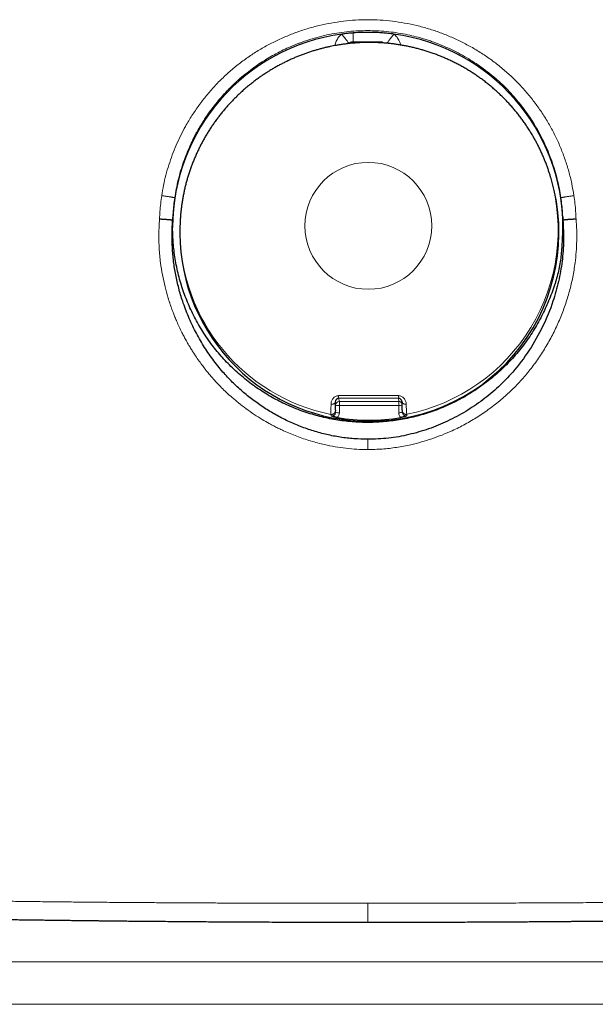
# Model space of a CAD drawing. Header units: millimetres. Extents: x 8 to 693, y 12 to 484.
# Tile 19 of 46: x 352 to 368, y 438 to 464. Entities that reach past the tile are written whole.
import ezdxf

# ---------------------------------------------------------------- set-up
doc = ezdxf.new("R2010")
doc.units = ezdxf.units.MM

msp = doc.modelspace()

# ---------------------------------------------------------------- linework, layer by layer
at = {"color": 7, "linetype": 'Continuous', "lineweight": 30}
for p, q in [((360.971, 463.533), (360.984, 463.545)), ((366.44, 459.868), (366.419, 459.938)), ((356.245, 458.68), (356.25, 458.781)), ((366.75, 458.783), (366.755, 458.674)), ((356.446, 458.493), (356.446, 458.42)), ((362.42, 453.901), (362.425, 453.869)), ((362.428, 453.646), (362.433, 453.604)), ((362.434, 453.604), (362.435, 453.6))]:
    msp.add_line(p, q, dxfattribs=at)
at = {"color": 252, "linetype": 'Continuous', "lineweight": 0}
for p, q in [((360.633, 453.808), (360.623, 453.876)), ((360.633, 453.615), (360.633, 453.808)), ((360.721, 453.991), (360.733, 453.907)), ((360.733, 453.907), (362.333, 453.908)), ((360.735, 453.796), (360.734, 453.603)), ((362.335, 453.796), (360.735, 453.796)), ((362.333, 453.908), (362.321, 453.992)), ((362.334, 453.604), (362.335, 453.796)), ((360.513, 453.518), (360.507, 453.56)), ((360.627, 453.657), (360.633, 453.615)), ((362.547, 453.561), (362.552, 453.519)), ((384.5, 438.833), (338.5, 438.833)), ((384.7, 437.688), (338.3, 437.688))]:
    msp.add_line(p, q, dxfattribs=at)
at = {"color": 252, "linetype": 'Continuous', "lineweight": 0, "flags": 128}
for points in [[(361.101, 463.583), (361.101, 463.583), (361.102, 463.583), (361.102, 463.585), (361.103, 463.591), (361.103, 463.6), (361.104, 463.612), (361.104, 463.626), (361.104, 463.644), (361.105, 463.664), (361.105, 463.686), (361.105, 463.71), (361.105, 463.736), (361.105, 463.763), (361.105, 463.792), (361.105, 463.821)], [(362.202, 463.789), (362.183, 463.766), (362.165, 463.742), (362.146, 463.719), (362.129, 463.696), (362.112, 463.675), (362.096, 463.654), (362.081, 463.635), (362.067, 463.617), (362.055, 463.6), (362.044, 463.586), (362.035, 463.573), (362.027, 463.563), (362.022, 463.555), (362.018, 463.549), (362.016, 463.545), (362.015, 463.544), (362.017, 463.545), (362.021, 463.548)], [(360.623, 453.876), (360.621, 453.868), (360.616, 453.86), (360.607, 453.853), (360.595, 453.846), (360.581, 453.84), (360.565, 453.836), (360.547, 453.833), (360.529, 453.832), (360.51, 453.832)], [(361.5, 452.888), (361.5, 452.878), (361.5, 452.864), (361.5, 452.848), (361.5, 452.829), (361.5, 452.808), (361.5, 452.785), (361.5, 452.759), (361.5, 452.732), (361.5, 452.703), (361.5, 452.674), (361.5, 452.643), (361.5, 452.612)], [(361.5, 440.405), (361.5, 440.366), (361.5, 440.328), (361.5, 440.29), (361.5, 440.252), (361.5, 440.216), (361.5, 440.18), (361.5, 440.146), (361.5, 440.113), (361.5, 440.082), (361.5, 440.053), (361.5, 440.026), (361.5, 440.001), (361.5, 439.978), (361.5, 439.958), (361.5, 439.941), (361.5, 439.926), (361.5, 439.914), (361.5, 439.905), (361.5, 439.899), (361.5, 439.896)]]:
    msp.add_lwpolyline(points, dxfattribs=at)
at = {"color": 7, "linetype": 'Continuous', "lineweight": 30, "flags": 128}
msp.add_lwpolyline([(361.5, 439.896), (361.5, 439.896), (361.5, 439.896)], dxfattribs=at)
at = {"color": 252, "linetype": 'Continuous', "lineweight": 0}
msp.add_circle((361.514, 458.632), 1.708, dxfattribs=at)
at = {"color": 7, "linetype": 'Continuous', "lineweight": 30}
for centre, radius, start, end in [((361.498, 458.588), 5.248, 97.6626, 179.9855), ((361.502, 458.588), 5.248, 0.0143, 82.3376), ((361.559, 458.455), 5.081, 269.7535, 16.147), ((361.514, 458.443), 5.068, 180.2538, 270.2641), ((361.531, 458.535), 5.132, 260.5105, 279.56)]:
    msp.add_arc(centre, radius, start, end, dxfattribs=at)
at = {"color": 252, "linetype": 'Continuous', "lineweight": 0}
for centre, radius, start, end in [((357.935, 461.418), 3.718, 34.8821, 39.6327), ((361.559, 458.525), 5.061, 281.2595, 16.2108), ((361.494, 458.51), 5.048, 180.1946, 258.7287), ((360.97, 454.056), 0.257, 178.316, 194.6694), ((361.911, 454.058), 0.415, 350.852, 0.9351), ((360.733, 453.807), 0.0999, 89.8567, 179.6744), ((360.711, 454.032), 0.238, 250.7977, 275.6597), ((358.589, 453.82), 2.146, 359.3384, 2.3134), ((362.333, 453.808), 0.0997, 23.9207, 90.187), ((360.189, 453.821), 2.146, 359.3384, 2.3134), ((362.345, 454.23), 0.433, 268.5788, 280.5421), ((362.51, 453.947), 0.116, 222.2967, 281.1317), ((360.711, 453.84), 0.238, 250.7977, 275.6597), ((360.536, 453.604), 0.198, 318.5953, 359.846), ((362.356, 453.859), 0.255, 265.1296, 287.3118), ((362.532, 453.604), 0.197, 179.9275, 221.339)]:
    msp.add_arc(centre, radius, start, end, dxfattribs=at)
for points, knots in [([(355.956, 459.445), (355.971, 459.538), (356.002, 459.724), (356.067, 459.999), (356.146, 460.271), (356.239, 460.539), (356.345, 460.803), (356.464, 461.06), (356.604, 461.326), (356.767, 461.599), (356.954, 461.875), (357.156, 462.137), (357.372, 462.386), (357.603, 462.62), (357.847, 462.841), (358.105, 463.047), (358.375, 463.237), (358.657, 463.412), (358.949, 463.569), (359.249, 463.71), (359.557, 463.832), (359.871, 463.938), (360.191, 464.024), (360.515, 464.092), (360.842, 464.141), (361.171, 464.172), (361.39, 464.176), (361.5, 464.178)], [0, 0, 0, 0, 0.035651, 0.07119, 0.106724, 0.142488, 0.178251, 0.213869, 0.249436, 0.291931, 0.333931, 0.375583, 0.417036, 0.458444, 0.499958, 0.541443, 0.583152, 0.625252, 0.666777, 0.70846, 0.750472, 0.792098, 0.833695, 0.875451, 0.917132, 0.958581, 1, 1, 1, 1]), ([(367.044, 459.445), (367.026, 459.554), (366.989, 459.773), (366.909, 460.095), (366.811, 460.411), (366.694, 460.72), (366.56, 461.021), (366.408, 461.313), (366.239, 461.596), (366.053, 461.868), (365.852, 462.129), (365.636, 462.377), (365.405, 462.613), (365.159, 462.835), (364.901, 463.042), (364.63, 463.234), (364.349, 463.408), (364.058, 463.566), (363.758, 463.707), (363.451, 463.831), (363.136, 463.936), (362.816, 464.023), (362.492, 464.092), (362.163, 464.141), (361.832, 464.172), (361.611, 464.176), (361.5, 464.178)], [0, 0, 0, 0, 0.041904, 0.08364, 0.125253, 0.166778, 0.208246, 0.249686, 0.291119, 0.332568, 0.374052, 0.415594, 0.457214, 0.498938, 0.540705, 0.582447, 0.624179, 0.665907, 0.707637, 0.74937, 0.791106, 0.832848, 0.874599, 0.916366, 0.95816, 1, 1, 1, 1]), ([(356.306, 459.387), (356.319, 459.466), (356.345, 459.626), (356.398, 459.868), (356.464, 460.114), (356.542, 460.353), (356.629, 460.584), (356.72, 460.798), (356.791, 460.945), (356.833, 461.027), (356.846, 461.053), (356.86, 461.078), (356.873, 461.104), (356.887, 461.13), (356.921, 461.191), (356.978, 461.292), (357.064, 461.434), (357.163, 461.585), (357.276, 461.744), (357.38, 461.88), (357.47, 461.991), (357.543, 462.076), (357.619, 462.162), (357.7, 462.249), (357.786, 462.337), (357.875, 462.425), (357.97, 462.514), (358.094, 462.624), (358.248, 462.752), (358.431, 462.89), (358.614, 463.017), (358.797, 463.132), (358.984, 463.24), (359.174, 463.339), (359.319, 463.408), (359.413, 463.449), (359.455, 463.467), (359.498, 463.485), (359.54, 463.502), (359.582, 463.519), (359.623, 463.535), (359.74, 463.579), (359.931, 463.645), (360.199, 463.722), (360.465, 463.783), (360.729, 463.829), (360.99, 463.861), (361.246, 463.881), (361.416, 463.883), (361.5, 463.884)], [0, 0, 0, 0, 0.031975, 0.064945, 0.098911, 0.133878, 0.165478, 0.197855, 0.226991, 0.230851, 0.234722, 0.238603, 0.242495, 0.246397, 0.250309, 0.270544, 0.292728, 0.316861, 0.342944, 0.370977, 0.385457, 0.400408, 0.415829, 0.43172, 0.448082, 0.464914, 0.482216, 0.499988, 0.531638, 0.562358, 0.592148, 0.621008, 0.648938, 0.678588, 0.707115, 0.713365, 0.719558, 0.725695, 0.731775, 0.737799, 0.743766, 0.749677, 0.787617, 0.824826, 0.861307, 0.897062, 0.932094, 0.966406, 1, 1, 1, 1]), ([(361.5, 463.884), (361.582, 463.883), (361.748, 463.881), (362, 463.862), (362.255, 463.831), (362.503, 463.789), (362.742, 463.736), (362.915, 463.689), (363.032, 463.654), (363.093, 463.635), (363.153, 463.616), (363.214, 463.595), (363.274, 463.573), (363.386, 463.532), (363.551, 463.466), (363.769, 463.368), (363.991, 463.254), (364.208, 463.13), (364.417, 462.996), (364.567, 462.89), (364.669, 462.815), (364.721, 462.774), (364.774, 462.732), (364.826, 462.69), (364.879, 462.646), (364.981, 462.558), (365.126, 462.426), (365.304, 462.247), (365.463, 462.071), (365.606, 461.899), (365.736, 461.728), (365.854, 461.56), (365.956, 461.401), (366.02, 461.295), (366.052, 461.238), (366.062, 461.221), (366.071, 461.205), (366.08, 461.188), (366.09, 461.172), (366.142, 461.076), (366.233, 460.9), (366.349, 460.641), (366.448, 460.384), (366.531, 460.129), (366.599, 459.878), (366.654, 459.631), (366.681, 459.468), (366.694, 459.387)], [0, 0, 0, 0, 0.03291, 0.06651, 0.100802, 0.135789, 0.167155, 0.199064, 0.207511, 0.215996, 0.224518, 0.233078, 0.241675, 0.250309, 0.280804, 0.312748, 0.34614, 0.380983, 0.412845, 0.445832, 0.454658, 0.463561, 0.472541, 0.481598, 0.490733, 0.499944, 0.53563, 0.569369, 0.601161, 0.631005, 0.658901, 0.687338, 0.713419, 0.734422, 0.737037, 0.739621, 0.742174, 0.744695, 0.747186, 0.749645, 0.788552, 0.826409, 0.863216, 0.898977, 0.933692, 0.967366, 1, 1, 1, 1]), ([(360.798, 463.789), (360.783, 463.776), (360.753, 463.751), (360.714, 463.707), (360.68, 463.658), (360.651, 463.605), (360.629, 463.55), (360.615, 463.507), (360.612, 463.484), (360.611, 463.479)], [0, 0, 0, 0, 0.1595734, 0.3183479, 0.4784583, 0.6419871, 0.8048222, 0.9664532, 1, 1, 1, 1]), ([(362.386, 463.496), (362.381, 463.513), (362.371, 463.551), (362.349, 463.605), (362.32, 463.658), (362.286, 463.706), (362.247, 463.751), (362.217, 463.776), (362.202, 463.789)], [0, 0, 0, 0, 0.155931, 0.327841, 0.497616, 0.66473, 0.831435, 1, 1, 1, 1]), ([(355.956, 459.445), (355.946, 459.374), (355.927, 459.233), (355.908, 459.021), (355.901, 458.88), (355.898, 458.809)], [0, 0, 0, 0, 0.3349009, 0.6680592, 1, 1, 1, 1]), ([(355.956, 459.445), (355.965, 459.444), (355.985, 459.441), (356.015, 459.436), (356.047, 459.432), (356.079, 459.427), (356.111, 459.422), (356.142, 459.417), (356.172, 459.412), (356.2, 459.408), (356.225, 459.403), (356.247, 459.4), (356.266, 459.396), (356.281, 459.393), (356.293, 459.391), (356.301, 459.389), (356.305, 459.388), (356.306, 459.388), (356.306, 459.387)], [0, 0, 0, 0, 0.056044, 0.114429, 0.174982, 0.237469, 0.301593, 0.367001, 0.433295, 0.50004, 0.566783, 0.633072, 0.698474, 0.762587, 0.825062, 0.885602, 0.943972, 1, 1, 1, 1]), ([(356.252, 458.779), (356.255, 458.847), (356.261, 458.983), (356.279, 459.186), (356.297, 459.32), (356.306, 459.387)], [0, 0, 0, 0, 0.334911, 0.668239, 1, 1, 1, 1]), ([(366.694, 459.387), (366.694, 459.388), (366.695, 459.388), (366.699, 459.389), (366.707, 459.391), (366.719, 459.393), (366.734, 459.396), (366.753, 459.4), (366.775, 459.403), (366.8, 459.408), (366.828, 459.412), (366.858, 459.417), (366.889, 459.422), (366.921, 459.427), (366.953, 459.432), (366.985, 459.436), (367.015, 459.441), (367.035, 459.444), (367.044, 459.445)], [0, 0, 0, 0, 0.056028, 0.114398, 0.174938, 0.237412, 0.301526, 0.366928, 0.433217, 0.49996, 0.566705, 0.632999, 0.698407, 0.762531, 0.825018, 0.885571, 0.943956, 1, 1, 1, 1]), ([(366.694, 459.387), (366.703, 459.321), (366.721, 459.187), (366.739, 458.985), (366.745, 458.849), (366.748, 458.782)], [0, 0, 0, 0, 0.331729, 0.665056, 1, 1, 1, 1]), ([(367.044, 459.445), (367.054, 459.375), (367.073, 459.234), (367.092, 459.023), (367.099, 458.882), (367.102, 458.812)], [0, 0, 0, 0, 0.334898, 0.668057, 1, 1, 1, 1]), ([(355.898, 458.809), (355.89, 458.679), (355.873, 458.418), (355.884, 458.026), (355.918, 457.657), (355.973, 457.311), (356.04, 457.003), (356.097, 456.794), (356.131, 456.681), (356.14, 456.65), (356.15, 456.619), (356.16, 456.588), (356.17, 456.557), (356.18, 456.527), (356.193, 456.489), (356.212, 456.435), (356.238, 456.364), (356.271, 456.274), (356.313, 456.17), (356.365, 456.048), (356.428, 455.909), (356.493, 455.774), (356.558, 455.648), (356.62, 455.533), (356.684, 455.422), (356.746, 455.319), (356.805, 455.226), (356.876, 455.117), (356.96, 454.996), (357.054, 454.868), (357.141, 454.755), (357.221, 454.656), (357.293, 454.572), (357.368, 454.485), (357.458, 454.388), (357.57, 454.272), (357.702, 454.144), (357.855, 454.006), (358.029, 453.86), (358.228, 453.708), (358.439, 453.56), (358.649, 453.427), (358.805, 453.337), (358.911, 453.28), (358.97, 453.249), (359.027, 453.219), (359.081, 453.192), (359.133, 453.167), (359.183, 453.143), (359.333, 453.073), (359.589, 452.966), (359.958, 452.84), (360.303, 452.749), (360.622, 452.685), (360.913, 452.644), (361.206, 452.618), (361.402, 452.614), (361.5, 452.612)], [0, 0, 0, 0, 0.041774, 0.083497, 0.125207, 0.160257, 0.195324, 0.226203, 0.229671, 0.233138, 0.236606, 0.240074, 0.243542, 0.247011, 0.250479, 0.256409, 0.2651, 0.27501, 0.287051, 0.301222, 0.317525, 0.33596, 0.349184, 0.363322, 0.377826, 0.390191, 0.402011, 0.413288, 0.432073, 0.449124, 0.464443, 0.47803, 0.489886, 0.500012, 0.515006, 0.532334, 0.552, 0.574007, 0.598358, 0.625055, 0.65434, 0.680931, 0.704822, 0.712259, 0.719388, 0.726212, 0.732728, 0.738938, 0.74484, 0.750436, 0.791962, 0.83348, 0.875003, 0.90617, 0.937374, 0.968641, 1, 1, 1, 1]), ([(367.102, 458.812), (367.109, 458.714), (367.122, 458.519), (367.122, 458.225), (367.108, 457.93), (367.075, 457.605), (367.017, 457.251), (366.928, 456.871), (366.813, 456.498), (366.675, 456.133), (366.513, 455.779), (366.328, 455.437), (366.121, 455.107), (365.894, 454.793), (365.646, 454.495), (365.378, 454.215), (365.089, 453.954), (364.782, 453.712), (364.458, 453.491), (364.121, 453.292), (363.799, 453.131), (363.498, 453.002), (363.222, 452.901), (362.943, 452.814), (362.627, 452.733), (362.274, 452.667), (361.887, 452.621), (361.629, 452.615), (361.5, 452.612)], [0, 0, 0, 0, 0.031198, 0.062463, 0.093887, 0.125562, 0.166997, 0.208563, 0.250454, 0.292013, 0.333543, 0.375225, 0.416942, 0.458449, 0.499926, 0.541337, 0.582962, 0.624999, 0.666835, 0.7086, 0.75048, 0.782036, 0.813351, 0.84451, 0.875597, 0.917561, 0.95895, 1, 1, 1, 1]), ([(360.51, 453.832), (360.511, 453.846), (360.512, 453.874), (360.523, 453.915), (360.541, 453.954), (360.564, 453.99), (360.593, 454.02), (360.628, 454.043), (360.669, 454.06), (360.698, 454.062), (360.713, 454.063)], [0, 0, 0, 0, 0.13118, 0.260959, 0.388539, 0.513273, 0.635078, 0.754892, 0.875139, 1, 1, 1, 1]), ([(360.713, 454.063), (360.847, 454.065), (361.115, 454.069), (361.519, 454.071), (361.923, 454.07), (362.192, 454.066), (362.326, 454.064)], [0, 0, 0, 0, 0.2497862, 0.49981, 0.7499287, 1, 1, 1, 1]), ([(362.326, 454.064), (362.341, 454.063), (362.37, 454.061), (362.411, 454.045), (362.446, 454.021), (362.476, 453.991), (362.5, 453.956), (362.518, 453.917), (362.53, 453.875), (362.532, 453.847), (362.533, 453.833)], [0, 0, 0, 0, 0.124834, 0.245091, 0.364946, 0.486804, 0.611583, 0.739177, 0.868921, 1, 1, 1, 1]), ([(360.507, 453.561), (360.507, 453.571), (360.507, 453.592), (360.508, 453.661), (360.509, 453.746), (360.51, 453.804), (360.51, 453.832)], [0, 0, 0, 0, 0.271332, 0.544625, 0.779335, 1, 1, 1, 1]), ([(362.321, 453.992), (362.221, 453.992), (362.022, 453.994), (361.723, 453.995), (361.406, 453.995), (361.072, 453.994), (360.838, 453.992), (360.721, 453.991)], [0, 0, 0, 0, 0.186605, 0.373402, 0.560246, 0.780312, 1, 1, 1, 1]), ([(362.533, 453.833), (362.534, 453.805), (362.535, 453.747), (362.539, 453.662), (362.544, 453.593), (362.546, 453.572), (362.547, 453.562)], [0, 0, 0, 0, 0.22072, 0.455364, 0.7286824, 1, 1, 1, 1]), ([(360.513, 453.518), (360.518, 453.517), (360.53, 453.515), (360.549, 453.517), (360.568, 453.522), (360.588, 453.531), (360.605, 453.546), (360.62, 453.565), (360.631, 453.589), (360.632, 453.606), (360.633, 453.615)], [0, 0, 0, 0, 0.097209, 0.202362, 0.315458, 0.436495, 0.565472, 0.702385, 0.84723, 1, 1, 1, 1]), ([(362.429, 453.646), (362.429, 453.643), (362.43, 453.632), (362.436, 453.615), (362.448, 453.596), (362.463, 453.581), (362.482, 453.569), (362.503, 453.561), (362.525, 453.558), (362.54, 453.56), (362.547, 453.561)], [0, 0, 0, 0, 0.058332, 0.192856, 0.32738, 0.461904, 0.596428, 0.730952, 0.865476, 1, 1, 1, 1]), ([(362.435, 453.6), (362.435, 453.597), (362.436, 453.585), (362.446, 453.563), (362.464, 453.541), (362.488, 453.527), (362.508, 453.519), (362.53, 453.516), (362.545, 453.518), (362.552, 453.519)], [0, 0, 0, 0, 0.066155, 0.214268, 0.448524, 0.590376, 0.727189, 0.858969, 1, 1, 1, 1]), ([(361.5, 440.405), (361.34, 440.405), (361.019, 440.405), (360.538, 440.406), (360.057, 440.406), (359.577, 440.407), (359.101, 440.408), (358.628, 440.409), (358.16, 440.411), (357.693, 440.412), (357.225, 440.414), (356.755, 440.416), (356.285, 440.419), (355.817, 440.422), (355.353, 440.425), (354.891, 440.428), (354.433, 440.432), (353.978, 440.436), (353.527, 440.44), (353.079, 440.445), (352.633, 440.45), (352.191, 440.455), (351.754, 440.461), (351.323, 440.467), (350.898, 440.472), (350.477, 440.479), (350.043, 440.485), (349.596, 440.492), (349.285, 440.498), (349.122, 440.5), (349.104, 440.501), (349.086, 440.501), (349.068, 440.501), (349.05, 440.502), (349.038, 440.502), (349.025, 440.502), (349.011, 440.502), (348.991, 440.503), (348.966, 440.503), (348.935, 440.504), (348.898, 440.504), (348.85, 440.505), (348.79, 440.506), (348.717, 440.508), (348.634, 440.509), (348.542, 440.511), (348.443, 440.513), (348.335, 440.515), (348.22, 440.518), (348.097, 440.52), (347.969, 440.523), (347.837, 440.526), (347.702, 440.528), (347.56, 440.532), (347.412, 440.535), (347.258, 440.538), (347.099, 440.542), (346.935, 440.546), (346.766, 440.55), (346.59, 440.554), (346.409, 440.559), (346.223, 440.564), (346.032, 440.569), (345.836, 440.574), (345.699, 440.578), (345.62, 440.58), (345.6, 440.581), (345.58, 440.581), (345.56, 440.582), (345.54, 440.582), (345.52, 440.583), (345.502, 440.583), (345.439, 440.585), (345.264, 440.59), (344.979, 440.599), (344.633, 440.61), (344.292, 440.621), (343.955, 440.632), (343.622, 440.644), (343.294, 440.656), (342.972, 440.669), (342.656, 440.681), (342.347, 440.694), (342.045, 440.707), (341.75, 440.721), (341.462, 440.735), (341.182, 440.749), (340.909, 440.763), (340.643, 440.777), (340.386, 440.791), (340.138, 440.806), (339.899, 440.821), (339.668, 440.836), (339.442, 440.851), (339.223, 440.866), (339.011, 440.882), (338.807, 440.898), (338.611, 440.914), (338.423, 440.93), (338.244, 440.947), (338.132, 440.958), (338.075, 440.964)], [0, 0, 0, 0, 0.015777, 0.03156, 0.047347, 0.063137, 0.078927, 0.094433, 0.109935, 0.125431, 0.140918, 0.156709, 0.172485, 0.188242, 0.203978, 0.219689, 0.235371, 0.251022, 0.266627, 0.282245, 0.297893, 0.313558, 0.329232, 0.344631, 0.360036, 0.375444, 0.390855, 0.408116, 0.425377, 0.426057, 0.426738, 0.427418, 0.428099, 0.428779, 0.429456, 0.429562, 0.430246, 0.430997, 0.43188, 0.433103, 0.434514, 0.436112, 0.438593, 0.441423, 0.444601, 0.448127, 0.452001, 0.456145, 0.460625, 0.46544, 0.470591, 0.475646, 0.480986, 0.486613, 0.492525, 0.498723, 0.505087, 0.511727, 0.518643, 0.525834, 0.533301, 0.541043, 0.549061, 0.557354, 0.565797, 0.566641, 0.567487, 0.568336, 0.569187, 0.570041, 0.570898, 0.571757, 0.572371, 0.579036, 0.594403, 0.609769, 0.625134, 0.640498, 0.656176, 0.671852, 0.687529, 0.703205, 0.718881, 0.734558, 0.750235, 0.765878, 0.781522, 0.797168, 0.812815, 0.828463, 0.843835, 0.859209, 0.874587, 0.889967, 0.905667, 0.921371, 0.937081, 0.952798, 0.968523, 0.984257, 1, 1, 1, 1]), ([(361.5, 440.405), (361.739, 440.405), (362.216, 440.405), (362.93, 440.406), (363.64, 440.407), (364.346, 440.409), (365.048, 440.411), (365.734, 440.414), (366.402, 440.417), (367.054, 440.42), (367.703, 440.425), (368.349, 440.429), (369.004, 440.435), (369.666, 440.441), (370.333, 440.448), (370.992, 440.456), (371.642, 440.464), (372.283, 440.474), (372.902, 440.483), (373.501, 440.493), (374.08, 440.504), (374.651, 440.515), (375.212, 440.526), (375.776, 440.539), (376.341, 440.552), (376.904, 440.567), (377.455, 440.582), (377.992, 440.598), (378.516, 440.614), (379.017, 440.631), (379.495, 440.648), (379.951, 440.665), (380.394, 440.683), (380.824, 440.701), (381.248, 440.721), (381.666, 440.741), (382.076, 440.762), (382.47, 440.783), (382.848, 440.805), (383.208, 440.827), (383.545, 440.85), (383.859, 440.872), (384.15, 440.894), (384.426, 440.917), (384.686, 440.94), (384.845, 440.956), (384.925, 440.964)], [0, 0, 0, 0, 0.023531, 0.046955, 0.070297, 0.093578, 0.11682, 0.140046, 0.161947, 0.183869, 0.205826, 0.227836, 0.249912, 0.273333, 0.296697, 0.320015, 0.343299, 0.366562, 0.389814, 0.411739, 0.433675, 0.455631, 0.477618, 0.499643, 0.523017, 0.546371, 0.569708, 0.593031, 0.616343, 0.639645, 0.661609, 0.68357, 0.705528, 0.727487, 0.749447, 0.772744, 0.796049, 0.819364, 0.842694, 0.866042, 0.889411, 0.911468, 0.933552, 0.955665, 0.977813, 1, 1, 1, 1])]:
    msp.add_open_spline(points, degree=3, knots=knots, dxfattribs=at)
at = {"color": 7, "linetype": 'Continuous', "lineweight": 30}
for points, knots in [([(361.105, 463.821), (361.074, 463.819), (361.01, 463.814), (360.907, 463.803), (360.837, 463.794), (360.798, 463.789)], [0, 0, 0, 0, 0.309981, 0.619961, 1, 1, 1, 1]), ([(361.102, 463.583), (361.16, 463.583), (361.274, 463.584), (361.442, 463.584), (361.601, 463.584), (361.752, 463.584), (361.851, 463.583), (361.898, 463.583)], [0, 0, 0, 0, 0.219844, 0.429926, 0.630064, 0.820122, 1, 1, 1, 1]), ([(361.895, 463.821), (361.845, 463.825), (361.745, 463.832), (361.563, 463.837), (361.35, 463.837), (361.187, 463.827), (361.105, 463.821)], [0, 0, 0, 0, 0.1898571, 0.3798693, 0.689597, 1, 1, 1, 1]), ([(362.202, 463.789), (362.174, 463.793), (362.119, 463.8), (362.017, 463.811), (361.942, 463.818), (361.895, 463.821)], [0, 0, 0, 0, 0.26933, 0.538661, 1, 1, 1, 1]), ([(360.81, 463.512), (360.772, 463.507), (360.718, 463.499), (360.638, 463.485), (360.569, 463.472), (360.487, 463.455), (360.4, 463.436), (360.31, 463.415), (360.218, 463.391), (360.123, 463.365), (360.027, 463.336), (359.93, 463.305), (359.833, 463.271), (359.735, 463.235), (359.637, 463.197), (359.539, 463.157), (359.441, 463.114), (359.344, 463.069), (359.247, 463.022), (359.151, 462.972), (359.056, 462.921), (358.961, 462.867), (358.867, 462.811), (358.775, 462.752), (358.683, 462.692), (358.593, 462.63), (358.503, 462.565), (358.415, 462.499), (358.329, 462.43), (358.243, 462.36), (358.159, 462.287), (358.077, 462.213), (357.996, 462.137), (357.917, 462.059), (357.84, 461.979), (357.764, 461.898), (357.69, 461.815), (357.617, 461.73), (357.547, 461.644), (357.479, 461.556), (357.412, 461.466), (357.347, 461.375), (357.285, 461.283), (357.224, 461.189), (357.166, 461.094), (357.109, 460.998), (357.055, 460.901), (357.003, 460.802), (356.953, 460.703), (356.906, 460.602), (356.86, 460.5), (356.817, 460.398), (356.777, 460.295), (356.738, 460.19), (356.702, 460.086), (356.669, 459.98), (356.637, 459.875), (356.608, 459.768), (356.582, 459.662), (356.558, 459.555), (356.536, 459.448), (356.517, 459.341), (356.5, 459.235), (356.485, 459.129), (356.473, 459.024), (356.463, 458.921), (356.456, 458.819), (356.451, 458.722), (356.448, 458.632), (356.446, 458.564), (356.446, 458.521), (356.446, 458.503), (356.446, 458.496), (356.446, 458.494), (356.446, 458.493), (356.446, 458.493), (356.446, 458.493), (356.446, 458.493)], [0, 0, 0, 0, 0.015985, 0.022578, 0.033512, 0.04489, 0.057114, 0.069887, 0.083089, 0.096625, 0.110426, 0.124443, 0.138637, 0.152979, 0.167447, 0.182022, 0.19669, 0.211438, 0.226256, 0.241138, 0.256074, 0.27106, 0.286091, 0.301161, 0.316267, 0.331406, 0.346574, 0.36177, 0.37699, 0.392232, 0.407494, 0.422775, 0.438072, 0.453385, 0.468712, 0.484051, 0.499401, 0.514761, 0.530129, 0.545504, 0.560886, 0.576273, 0.591663, 0.607056, 0.62245, 0.637845, 0.653237, 0.668627, 0.684012, 0.69939, 0.71476, 0.730119, 0.745466, 0.760796, 0.776107, 0.791394, 0.806654, 0.82188, 0.837065, 0.852201, 0.867277, 0.882277, 0.897183, 0.911967, 0.926589, 0.940989, 0.955069, 0.968651, 0.981364, 0.992267, 0.997133, 0.999048, 0.999803, 0.999925, 0.999969, 0.999991, 1, 1, 1, 1]), ([(366.419, 459.938), (366.419, 459.938), (366.419, 459.938), (366.419, 459.938), (366.419, 459.938), (366.419, 459.939), (366.419, 459.939), (366.418, 459.943), (366.414, 459.954), (366.407, 459.98), (366.39, 460.034), (366.364, 460.114), (366.331, 460.21), (366.294, 460.31), (366.255, 460.409), (366.213, 460.509), (366.169, 460.608), (366.123, 460.706), (366.075, 460.803), (366.025, 460.899), (365.972, 460.994), (365.916, 461.092), (365.855, 461.191), (365.789, 461.292), (365.722, 461.392), (365.652, 461.49), (365.58, 461.586), (365.506, 461.68), (365.43, 461.772), (365.351, 461.862), (365.271, 461.95), (365.189, 462.037), (365.104, 462.121), (365.018, 462.203), (364.93, 462.283), (364.839, 462.361), (364.748, 462.437), (364.654, 462.511), (364.558, 462.583), (364.461, 462.652), (364.362, 462.72), (364.262, 462.784), (364.159, 462.847), (364.056, 462.907), (363.95, 462.965), (363.844, 463.02), (363.736, 463.073), (363.626, 463.123), (363.515, 463.171), (363.403, 463.216), (363.29, 463.259), (363.179, 463.298), (363.072, 463.333), (362.967, 463.364), (362.862, 463.393), (362.756, 463.42), (362.65, 463.445), (362.543, 463.468), (362.436, 463.488), (362.329, 463.505), (362.221, 463.521), (362.113, 463.534), (362.005, 463.545), (361.896, 463.554), (361.788, 463.56), (361.68, 463.564), (361.572, 463.566), (361.465, 463.565), (361.359, 463.562), (361.254, 463.558), (361.154, 463.551), (361.065, 463.543), (360.987, 463.535), (360.904, 463.526), (360.846, 463.517), (360.81, 463.512)], [0, 0, 0, 0, 0.000002, 0.00002, 0.000042, 0.00008, 0.000168, 0.000436, 0.001638, 0.004689, 0.011665, 0.025123, 0.039428, 0.054094, 0.068929, 0.083843, 0.0988, 0.113782, 0.12878, 0.143788, 0.158804, 0.173826, 0.19052, 0.2072, 0.223833, 0.240427, 0.25699, 0.273526, 0.290043, 0.306543, 0.32303, 0.339508, 0.355978, 0.372444, 0.388908, 0.405371, 0.421836, 0.438305, 0.454778, 0.471258, 0.487747, 0.504245, 0.520756, 0.537281, 0.553822, 0.57038, 0.586959, 0.60356, 0.620187, 0.636842, 0.653529, 0.670251, 0.685277, 0.7003, 0.715321, 0.730338, 0.74535, 0.760358, 0.775359, 0.790353, 0.805338, 0.820312, 0.835271, 0.850213, 0.86513, 0.880014, 0.89485, 0.909615, 0.924265, 0.938708, 0.952726, 0.965606, 0.97568, 0.985, 1, 1, 1, 1]), ([(360.984, 463.545), (360.992, 463.55), (361.008, 463.561), (361.037, 463.572), (361.068, 463.581), (361.09, 463.582), (361.102, 463.583)], [0, 0, 0, 0, 0.227209, 0.473208, 0.73302, 1, 1, 1, 1]), ([(356.25, 458.59), (356.25, 458.605), (356.25, 458.634), (356.251, 458.667), (356.251, 458.687), (356.251, 458.696), (356.251, 458.705), (356.251, 458.713), (356.252, 458.721), (356.252, 458.732), (356.252, 458.746), (356.253, 458.761), (356.253, 458.775), (356.254, 458.787), (356.254, 458.801), (356.255, 458.816), (356.255, 458.831), (356.256, 458.839), (356.256, 458.844), (356.256, 458.847), (356.256, 458.851), (356.257, 458.855), (356.257, 458.856), (356.257, 458.857), (356.257, 458.857), (356.257, 458.857), (356.256, 458.856), (356.256, 458.855), (356.256, 458.854), (356.256, 458.853), (356.256, 458.852), (356.256, 458.851), (356.256, 458.85), (356.256, 458.848), (356.256, 458.847), (356.256, 458.846), (356.256, 458.844), (356.256, 458.843), (356.256, 458.842), (356.256, 458.842)], [0, 0, 0, 0, 0.08333, 0.155604, 0.172709, 0.189059, 0.204653, 0.219494, 0.233581, 0.246916, 0.277761, 0.305508, 0.330188, 0.351845, 0.370545, 0.404531, 0.435263, 0.464476, 0.474247, 0.484146, 0.494246, 0.534296, 0.588624, 0.615867, 0.645764, 0.678334, 0.713592, 0.746915, 0.767309, 0.789114, 0.812331, 0.834382, 0.857571, 0.8819, 0.907367, 0.933974, 0.961721, 0.990607, 1, 1, 1, 1]), ([(366.748, 458.782), (366.747, 458.799), (366.746, 458.821), (366.743, 458.869), (366.742, 458.875), (366.743, 458.867), (366.744, 458.848), (366.745, 458.822), (366.746, 458.788), (366.749, 458.709), (366.75, 458.643), (366.75, 458.59)], [0, 0, 0, 0, 0.495525, 0.621412, 0.688487, 0.744567, 0.769461, 0.794803, 0.824305, 0.860418, 1, 1, 1, 1]), ([(356.252, 458.779), (356.252, 458.78), (356.252, 458.78), (356.247, 458.782), (356.238, 458.783), (356.226, 458.785), (356.211, 458.787), (356.192, 458.789), (356.17, 458.791), (356.144, 458.793), (356.116, 458.795), (356.086, 458.798), (356.055, 458.8), (356.022, 458.802), (355.99, 458.804), (355.958, 458.806), (355.928, 458.808), (355.908, 458.809), (355.898, 458.809)], [0, 0, 0, 0, 0.057403, 0.116859, 0.178139, 0.240954, 0.304966, 0.36979, 0.435016, 0.500213, 0.567001, 0.633316, 0.698722, 0.762821, 0.825261, 0.885748, 0.944051, 1, 1, 1, 1]), ([(361.5, 452.888), (361.376, 452.891), (361.128, 452.897), (360.759, 452.941), (360.395, 453.011), (360.039, 453.108), (359.69, 453.229), (359.351, 453.375), (359.023, 453.544), (358.708, 453.734), (358.407, 453.946), (358.121, 454.177), (357.851, 454.427), (357.584, 454.713), (357.323, 455.038), (357.076, 455.402), (356.858, 455.786), (356.671, 456.186), (356.523, 456.576), (356.411, 456.953), (356.329, 457.312), (356.271, 457.676), (356.238, 458.043), (356.229, 458.411), (356.245, 458.657), (356.252, 458.779)], [0, 0, 0, 0, 0.041926, 0.083686, 0.125354, 0.166984, 0.20861, 0.250251, 0.291914, 0.333596, 0.375287, 0.416974, 0.458646, 0.500293, 0.550264, 0.600276, 0.650319, 0.700374, 0.750415, 0.79209, 0.833728, 0.875327, 0.91689, 0.958437, 1, 1, 1, 1]), ([(366.739, 458.59), (366.737, 458.525), (366.733, 458.394), (366.725, 458.199), (366.712, 458.004), (366.695, 457.808), (366.668, 457.612), (366.63, 457.416), (366.581, 457.222), (366.52, 457.024), (366.448, 456.82), (366.365, 456.611), (366.275, 456.406), (366.177, 456.202), (366.068, 456.001), (365.95, 455.803), (365.823, 455.61), (365.688, 455.423), (365.543, 455.24), (365.39, 455.064), (365.229, 454.894), (365.059, 454.73), (364.88, 454.573), (364.691, 454.422), (364.496, 454.28), (364.301, 454.151), (364.107, 454.034), (363.916, 453.93), (363.72, 453.833), (363.519, 453.744), (363.312, 453.663), (363.099, 453.591), (362.884, 453.527), (362.668, 453.473), (362.452, 453.429), (362.237, 453.394), (362.021, 453.368), (361.802, 453.35), (361.58, 453.342), (361.356, 453.343), (361.132, 453.354), (360.911, 453.375), (360.693, 453.404), (360.478, 453.442), (360.265, 453.489), (360.052, 453.545), (359.84, 453.61), (359.628, 453.686), (359.42, 453.77), (359.218, 453.862), (359.021, 453.962), (358.831, 454.07), (358.645, 454.185), (358.462, 454.308), (358.283, 454.441), (358.108, 454.583), (357.939, 454.732), (357.779, 454.886), (357.626, 455.046), (357.482, 455.21), (357.345, 455.379), (357.214, 455.556), (357.09, 455.74), (356.972, 455.931), (356.862, 456.127), (356.762, 456.326), (356.671, 456.526), (356.59, 456.729), (356.517, 456.934), (356.452, 457.144), (356.395, 457.359), (356.347, 457.578), (356.309, 457.799), (356.283, 457.995), (356.267, 458.163), (356.257, 458.305), (356.251, 458.447), (356.25, 458.542), (356.25, 458.59)], [0, 0, 0, 0, 0.011863, 0.023729, 0.035591, 0.047449, 0.059529, 0.071626, 0.083724, 0.095805, 0.10942, 0.123043, 0.136665, 0.150277, 0.164249, 0.178234, 0.192219, 0.206191, 0.220348, 0.234519, 0.248689, 0.262846, 0.27748, 0.29213, 0.30678, 0.321415, 0.334636, 0.347868, 0.3611, 0.37432, 0.387928, 0.401549, 0.41517, 0.428779, 0.441973, 0.455179, 0.468385, 0.48158, 0.495156, 0.508745, 0.522334, 0.535911, 0.549127, 0.562354, 0.575581, 0.588797, 0.602394, 0.616004, 0.629613, 0.64321, 0.656463, 0.669727, 0.682992, 0.696245, 0.709885, 0.723538, 0.737191, 0.750831, 0.764051, 0.777283, 0.790515, 0.803735, 0.81734, 0.830957, 0.844574, 0.858179, 0.871396, 0.884625, 0.897854, 0.911072, 0.924672, 0.938284, 0.951897, 0.965497, 0.97411, 0.982723, 0.991361, 1, 1, 1, 1]), ([(366.748, 458.782), (366.757, 458.597), (366.777, 458.229), (366.733, 457.677), (366.638, 457.132), (366.472, 456.541), (366.217, 455.915), (365.854, 455.275), (365.447, 454.737), (365.021, 454.297), (364.598, 453.942), (364.14, 453.632), (363.652, 453.37), (363.139, 453.16), (362.606, 453.006), (362.057, 452.907), (361.686, 452.894), (361.5, 452.888)], [0, 0, 0, 0, 0.062332, 0.12467, 0.187085, 0.24959, 0.332987, 0.41637, 0.499638, 0.562103, 0.62463, 0.687176, 0.7497, 0.812181, 0.874644, 0.937186, 1, 1, 1, 1]), ([(367.102, 458.812), (367.092, 458.811), (367.072, 458.81), (367.042, 458.808), (367.01, 458.806), (366.978, 458.804), (366.945, 458.802), (366.919, 458.8), (366.899, 458.799), (366.884, 458.798), (366.869, 458.796), (366.853, 458.795), (366.834, 458.794), (366.813, 458.792), (366.795, 458.79), (366.778, 458.788), (366.765, 458.786), (366.755, 458.784), (366.751, 458.783), (366.75, 458.783)], [0, 0, 0, 0, 0.060074, 0.12268, 0.187634, 0.254687, 0.323524, 0.393767, 0.429299, 0.465019, 0.500867, 0.536782, 0.595607, 0.657818, 0.723023, 0.790724, 0.86034, 0.931217, 1, 1, 1, 1]), ([(360.721, 453.991), (360.715, 453.99), (360.702, 453.989), (360.684, 453.983), (360.667, 453.973), (360.652, 453.959), (360.639, 453.942), (360.63, 453.922), (360.624, 453.9), (360.623, 453.884), (360.623, 453.876)], [0, 0, 0, 0, 0.091519, 0.189646, 0.296322, 0.41306, 0.541016, 0.68107, 0.833893, 1, 1, 1, 1]), ([(360.623, 453.876), (360.623, 453.867), (360.623, 453.849), (360.624, 453.823), (360.624, 453.798), (360.624, 453.776), (360.624, 453.755), (360.625, 453.734), (360.625, 453.714), (360.626, 453.696), (360.626, 453.682), (360.626, 453.672), (360.627, 453.665), (360.627, 453.661), (360.627, 453.659), (360.627, 453.658)], [0, 0, 0, 0, 0.093103, 0.182021, 0.266884, 0.347843, 0.425071, 0.498767, 0.588481, 0.671649, 0.749227, 0.810255, 0.874001, 0.927614, 1, 1, 1, 1]), ([(362.421, 453.894), (362.421, 453.896), (362.42, 453.906), (362.414, 453.923), (362.404, 453.943), (362.391, 453.96), (362.375, 453.974), (362.358, 453.984), (362.34, 453.99), (362.327, 453.991), (362.321, 453.992)], [0, 0, 0, 0, 0.0589496, 0.2314105, 0.3894621, 0.5338611, 0.6655997, 0.7859836, 0.8967211, 1, 1, 1, 1]), ([(362.426, 453.67), (362.426, 453.671), (362.426, 453.674), (362.426, 453.681), (362.425, 453.69), (362.425, 453.7), (362.425, 453.71), (362.425, 453.723), (362.424, 453.744), (362.424, 453.777), (362.423, 453.824), (362.423, 453.859), (362.423, 453.877)], [0, 0, 0, 0, 0.029935, 0.105797, 0.158443, 0.214396, 0.273958, 0.337376, 0.404858, 0.582841, 0.78069, 1, 1, 1, 1]), ([(360.685, 453.473), (360.677, 453.474), (360.661, 453.477), (360.642, 453.481), (360.628, 453.484), (360.619, 453.486), (360.609, 453.489), (360.599, 453.491), (360.585, 453.495), (360.566, 453.501), (360.54, 453.509), (360.522, 453.515), (360.513, 453.518)], [0, 0, 0, 0, 0.116279, 0.236511, 0.28639, 0.337516, 0.39004, 0.4441, 0.499825, 0.63169, 0.798191, 1, 1, 1, 1]), ([(362.552, 453.519), (362.547, 453.517), (362.538, 453.514), (362.524, 453.509), (362.511, 453.505), (362.499, 453.501), (362.488, 453.498), (362.473, 453.494), (362.455, 453.489), (362.431, 453.483), (362.407, 453.478), (362.391, 453.475), (362.383, 453.474)], [0, 0, 0, 0, 0.1053404, 0.2018066, 0.2894506, 0.3683416, 0.438575, 0.5002869, 0.6364463, 0.7634505, 0.8836965, 1, 1, 1, 1]), ([(362.426, 453.668), (362.427, 453.665), (362.427, 453.655), (362.428, 453.65), (362.428, 453.646)], [0, 0, 0, 0, 0.288695, 1, 1, 1, 1]), ([(338.497, 440.463), (338.514, 440.462), (338.546, 440.459), (338.594, 440.454), (338.638, 440.45), (338.68, 440.447), (338.72, 440.443), (338.756, 440.44), (338.79, 440.437), (338.821, 440.434), (338.85, 440.432), (338.874, 440.43), (338.895, 440.428), (338.91, 440.427), (338.921, 440.426), (338.93, 440.425), (338.937, 440.425), (338.945, 440.424), (338.954, 440.423), (338.968, 440.422), (338.988, 440.421), (339.017, 440.418), (339.052, 440.415), (339.093, 440.412), (339.138, 440.409), (339.195, 440.404), (339.264, 440.399), (339.351, 440.393), (339.446, 440.386), (339.55, 440.378), (339.661, 440.371), (339.762, 440.364), (339.853, 440.358), (339.928, 440.353), (340.003, 440.348), (340.074, 440.344), (340.142, 440.339), (340.205, 440.335), (340.265, 440.332), (340.322, 440.328), (340.376, 440.325), (340.427, 440.322), (340.475, 440.319), (340.52, 440.317), (340.568, 440.314), (340.623, 440.311), (340.685, 440.307), (340.753, 440.303), (340.827, 440.299), (340.901, 440.295), (340.976, 440.291), (341.051, 440.287), (341.129, 440.283), (341.212, 440.279), (341.297, 440.275), (341.387, 440.27), (341.479, 440.265), (341.573, 440.261), (341.663, 440.256), (341.75, 440.252), (341.834, 440.248), (341.914, 440.244), (341.989, 440.241), (342.06, 440.238), (342.127, 440.235), (342.191, 440.232), (342.254, 440.229), (342.321, 440.226), (342.402, 440.222), (342.498, 440.218), (342.611, 440.213), (342.731, 440.208), (342.859, 440.203), (342.991, 440.198), (343.125, 440.192), (343.262, 440.187), (343.406, 440.181), (343.557, 440.176), (343.714, 440.17), (343.876, 440.164), (344.084, 440.156), (344.339, 440.147), (344.641, 440.137), (344.951, 440.127), (345.269, 440.116), (345.595, 440.106), (345.921, 440.097), (346.246, 440.087), (346.547, 440.079), (346.821, 440.072), (347.068, 440.065), (347.31, 440.059), (347.549, 440.053), (347.783, 440.047), (348.012, 440.042), (348.231, 440.037), (348.439, 440.032), (348.636, 440.028), (348.833, 440.023), (349.032, 440.019), (349.24, 440.015), (349.456, 440.01), (349.681, 440.006), (349.915, 440.001), (350.157, 439.997), (350.408, 439.992), (350.664, 439.988), (350.897, 439.984), (351.104, 439.98), (351.285, 439.977), (351.468, 439.974), (351.653, 439.971), (351.84, 439.969), (352.026, 439.966), (352.216, 439.963), (352.407, 439.961), (352.597, 439.958), (352.777, 439.956), (352.947, 439.954), (353.108, 439.952), (353.257, 439.95), (353.397, 439.948), (353.526, 439.947), (353.636, 439.945), (353.732, 439.944), (353.819, 439.943), (353.915, 439.942), (354.018, 439.94), (354.13, 439.939), (354.247, 439.938), (354.37, 439.936), (354.498, 439.935), (354.633, 439.933), (354.775, 439.932), (354.934, 439.93), (355.11, 439.928), (355.303, 439.926), (355.507, 439.925), (355.721, 439.923), (355.945, 439.921), (356.18, 439.919), (356.418, 439.917), (356.658, 439.915), (356.901, 439.913), (357.153, 439.911), (357.414, 439.91), (357.683, 439.908), (357.962, 439.906), (358.25, 439.905), (358.546, 439.903), (358.852, 439.902), (359.166, 439.901), (359.489, 439.9), (359.815, 439.899), (360.142, 439.898), (360.471, 439.897), (360.807, 439.897), (361.151, 439.897), (361.383, 439.897), (361.5, 439.897)], [0, 0, 0, 0, 0.004728, 0.009152, 0.013272, 0.017087, 0.020599, 0.023807, 0.026712, 0.029556, 0.032034, 0.034144, 0.035888, 0.037265, 0.038132, 0.038761, 0.039373, 0.040038, 0.040755, 0.041526, 0.043552, 0.045872, 0.048866, 0.052239, 0.05595, 0.059782, 0.065989, 0.072418, 0.079997, 0.087864, 0.09602, 0.104464, 0.10992, 0.115318, 0.120472, 0.125382, 0.130049, 0.134267, 0.138264, 0.14204, 0.145595, 0.14893, 0.152043, 0.154936, 0.15767, 0.161329, 0.165297, 0.169574, 0.17416, 0.179055, 0.18337, 0.187899, 0.192642, 0.1976, 0.202737, 0.207755, 0.213433, 0.218856, 0.224024, 0.228936, 0.233676, 0.238151, 0.242362, 0.246308, 0.249989, 0.253369, 0.256816, 0.260425, 0.264197, 0.269866, 0.275868, 0.282202, 0.288867, 0.295864, 0.302512, 0.309435, 0.316632, 0.324104, 0.331849, 0.339769, 0.347643, 0.361934, 0.376041, 0.389964, 0.404676, 0.419177, 0.433466, 0.447543, 0.46141, 0.471954, 0.482268, 0.492319, 0.502109, 0.511639, 0.520907, 0.529915, 0.537942, 0.545749, 0.553362, 0.561149, 0.569224, 0.577586, 0.586237, 0.595174, 0.604399, 0.613902, 0.623566, 0.633361, 0.64003, 0.646758, 0.653545, 0.660391, 0.667295, 0.674227, 0.680929, 0.68818, 0.695063, 0.701578, 0.707724, 0.713501, 0.718816, 0.723776, 0.728381, 0.732631, 0.735436, 0.738519, 0.74188, 0.745521, 0.749441, 0.753642, 0.757861, 0.762332, 0.767055, 0.772029, 0.777256, 0.783619, 0.790321, 0.797362, 0.804742, 0.812463, 0.820524, 0.828925, 0.836925, 0.845212, 0.853785, 0.862643, 0.871788, 0.881218, 0.890933, 0.900932, 0.911216, 0.921783, 0.932633, 0.943764, 0.954516, 0.965517, 0.976765, 0.98826, 1, 1, 1, 1]), ([(361.5, 439.896), (361.61, 439.896), (361.827, 439.896), (362.149, 439.897), (362.46, 439.897), (362.762, 439.898), (363.054, 439.898), (363.337, 439.899), (363.619, 439.9), (363.9, 439.901), (364.179, 439.902), (364.447, 439.903), (364.704, 439.904), (364.943, 439.906), (365.164, 439.907), (365.369, 439.908), (365.565, 439.909), (365.752, 439.91), (365.93, 439.912), (366.099, 439.913), (366.264, 439.914), (366.425, 439.915), (366.581, 439.917), (366.726, 439.918), (366.86, 439.919), (366.984, 439.92), (367.098, 439.921), (367.201, 439.922), (367.297, 439.923), (367.409, 439.924), (367.543, 439.925), (367.698, 439.927), (367.855, 439.928), (368.014, 439.93), (368.181, 439.931), (368.357, 439.933), (368.541, 439.935), (368.734, 439.937), (368.935, 439.939), (369.142, 439.942), (369.357, 439.944), (369.579, 439.947), (369.881, 439.95), (370.26, 439.955), (370.711, 439.962), (371.159, 439.968), (371.604, 439.975), (371.995, 439.982), (372.333, 439.987), (372.618, 439.993), (372.903, 439.998), (373.184, 440.003), (373.462, 440.009), (373.749, 440.015), (374.045, 440.021), (374.349, 440.027), (374.641, 440.034), (374.923, 440.04), (375.193, 440.047), (375.452, 440.053), (375.699, 440.059), (375.939, 440.065), (376.199, 440.072), (376.479, 440.08), (376.781, 440.088), (377.081, 440.097), (377.379, 440.106), (377.655, 440.114), (377.909, 440.122), (378.142, 440.13), (378.375, 440.137), (378.608, 440.145), (378.841, 440.153), (379.076, 440.162), (379.313, 440.17), (379.552, 440.179), (379.793, 440.189), (379.999, 440.197), (380.166, 440.204), (380.295, 440.209), (380.416, 440.214), (380.531, 440.219), (380.641, 440.224), (380.743, 440.229), (380.844, 440.233), (380.944, 440.238), (381.045, 440.242), (381.145, 440.247), (381.244, 440.252), (381.335, 440.256), (381.421, 440.26), (381.503, 440.264), (381.59, 440.269), (381.682, 440.273), (381.771, 440.278), (381.859, 440.282), (381.945, 440.287), (382.033, 440.292), (382.124, 440.297), (382.216, 440.302), (382.323, 440.308), (382.442, 440.314), (382.571, 440.322), (382.687, 440.329), (382.792, 440.335), (382.886, 440.341), (382.976, 440.347), (383.061, 440.352), (383.155, 440.358), (383.259, 440.365), (383.374, 440.373), (383.461, 440.379), (383.52, 440.383), (383.55, 440.385), (383.576, 440.387), (383.598, 440.389), (383.617, 440.39), (383.632, 440.391), (383.643, 440.392), (383.652, 440.393), (383.661, 440.393), (383.673, 440.394), (383.691, 440.396), (383.713, 440.397), (383.739, 440.399), (383.769, 440.402), (383.804, 440.404), (383.843, 440.407), (383.885, 440.41), (383.932, 440.414), (383.983, 440.418), (384.037, 440.423), (384.095, 440.427), (384.156, 440.432), (384.22, 440.438), (384.287, 440.444), (384.357, 440.45), (384.429, 440.457), (384.477, 440.461), (384.502, 440.463)], [0, 0, 0, 0, 0.011049, 0.021778, 0.032189, 0.042287, 0.052074, 0.061553, 0.070727, 0.080468, 0.089845, 0.09886, 0.107515, 0.115811, 0.123043, 0.129979, 0.136622, 0.142971, 0.149027, 0.154789, 0.160259, 0.165937, 0.171261, 0.17623, 0.180845, 0.185104, 0.189001, 0.192543, 0.195736, 0.198885, 0.204111, 0.20968, 0.21494, 0.220475, 0.226284, 0.232369, 0.238862, 0.245644, 0.252716, 0.260065, 0.26769, 0.27559, 0.283734, 0.300064, 0.316401, 0.332748, 0.349111, 0.365494, 0.376233, 0.386985, 0.397749, 0.408528, 0.419197, 0.429644, 0.441886, 0.45381, 0.465415, 0.476702, 0.487672, 0.498138, 0.508292, 0.518152, 0.527986, 0.540802, 0.553699, 0.566677, 0.579737, 0.592929, 0.603422, 0.614026, 0.624743, 0.635572, 0.64654, 0.657767, 0.669267, 0.68104, 0.693088, 0.70541, 0.712343, 0.71901, 0.725401, 0.731516, 0.737356, 0.742919, 0.748207, 0.753878, 0.759445, 0.765012, 0.770578, 0.776143, 0.780587, 0.785322, 0.790363, 0.79571, 0.801363, 0.806308, 0.811466, 0.816837, 0.822421, 0.828198, 0.83391, 0.842599, 0.850935, 0.858919, 0.865562, 0.87194, 0.878052, 0.883914, 0.889838, 0.897871, 0.906217, 0.914877, 0.917349, 0.919587, 0.921565, 0.923282, 0.924738, 0.925934, 0.926736, 0.927355, 0.927956, 0.928887, 0.930228, 0.931943, 0.934033, 0.936427, 0.939177, 0.942283, 0.945744, 0.949561, 0.953735, 0.958265, 0.963152, 0.968397, 0.973999, 0.97996, 0.98628, 0.99296, 1, 1, 1, 1])]:
    msp.add_open_spline(points, degree=3, knots=knots, dxfattribs=at)
at = {"color": 252, "linetype": 'Continuous', "lineweight": 0}
msp.add_open_spline([(360.628, 453.657), (360.627, 453.65), (360.626, 453.635), (360.618, 453.614), (360.607, 453.595), (360.591, 453.58), (360.572, 453.568), (360.551, 453.56), (360.529, 453.557), (360.515, 453.559), (360.507, 453.56)], degree=3, dxfattribs=at)

doc.saveas('drawing.dxf')
